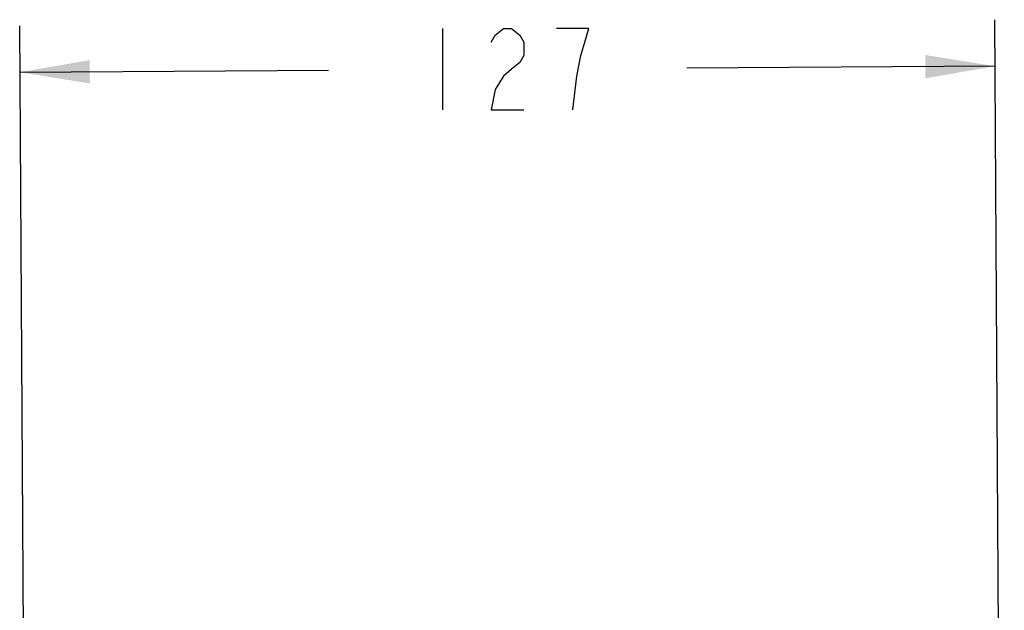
# Model space of a CAD drawing. Extents: x 0 to 420, y 0 to 297.
# Tile 14 of 93: x 92 to 134, y 125 to 150. Entities that reach past the tile are written whole.
import ezdxf

# ---------------------------------------------------------------- set-up
doc = ezdxf.new("R2010")
doc.units = 0
doc.header["$LTSCALE"] = 23.1
doc.layers.get('0').update_dxf_attribs({"linetype": 'CONTINUOUS'})
doc.layers.add('DIM_PILOTEES', color=7, linetype='CONTINUOUS')
doc.dimstyles.get("Standard").update_dxf_attribs({"dimtxt": 2.5, "dimasz": 2.5, "dimexe": 1.25, "dimexo": 0.625, "dimtad": 1, "dimcen": 2.5, "dimazin": 3, "dimtfac": 1, "dimtmove": 0, "dimatfit": 3})

# ---------------------------------------------------------------- blocks, each defined once
blk = doc.blocks.new('_FILLED')
at = {"color": 0, "linetype": 'BYBLOCK'}
blk.add_solid([(0, 0), (-1, 0.167), (-1, -0.167)], dxfattribs=at)
blk = doc.blocks.new('*D4')
at = {"layer": 'DIM_PILOTEES', "color": 2, "linetype": 'CONTINUOUS'}
for p, q in [((92.087, 85.818), (91.693, 149.825)), ((134.001, 85.386), (133.602, 150.083)), ((91.706, 147.825), (104.96, 147.907)), ((133.615, 148.083), (120.36, 148.001))]:
    blk.add_line(p, q, dxfattribs=at)
at = {"layer": 'DIM_PILOTEES', "color": 2, "linetype": 'CONTINUOUS', "xscale": 3, "yscale": 3, "zscale": 3}
for p, rotation in [((133.615, 148.083), 0.352673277), ((91.706, 147.825), 180.352673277)]:
    blk.add_blockref('_FILLED', p, dxfattribs=dict(at, rotation=rotation))

msp = doc.modelspace()

# ---------------------------------------------------------------- linework, layer by layer
at = {"layer": 'DIM_PILOTEES', "color": 2, "linetype": 'CONTINUOUS'}
msp.add_line((109.86, 149.704), (109.86, 146.204), dxfattribs=at)
for points in [[(111.96, 149.121), (112.135, 149.412), (112.485, 149.704), (112.835, 149.704), (113.185, 149.412), (113.36, 149.121), (113.36, 148.537), (113.185, 148.246), (112.835, 147.954), (112.485, 147.662), (112.135, 147.079), (111.96, 146.204), (113.36, 146.204)], [(115.46, 146.204), (115.635, 147.662), (115.81, 148.537), (115.985, 149.121), (116.16, 149.704), (114.76, 149.704)]]:
    msp.add_lwpolyline(points, dxfattribs=at)

# ---------------------------------------------------------------- dimensions: what is measured, and where the dimension line sits
dim = msp.add_linear_dim(base=(133.615, 148.083), p1=(92.096, 84.318), p2=(134.01, 83.886), angle=0.3527, dimstyle='Standard', dxfattribs=at)
dim.commit()
dim.dimension.update_dxf_attribs({"geometry": '*D4', "text_midpoint": (108.46, 146.204), "dimtype": 128})

doc.saveas('drawing.dxf')
